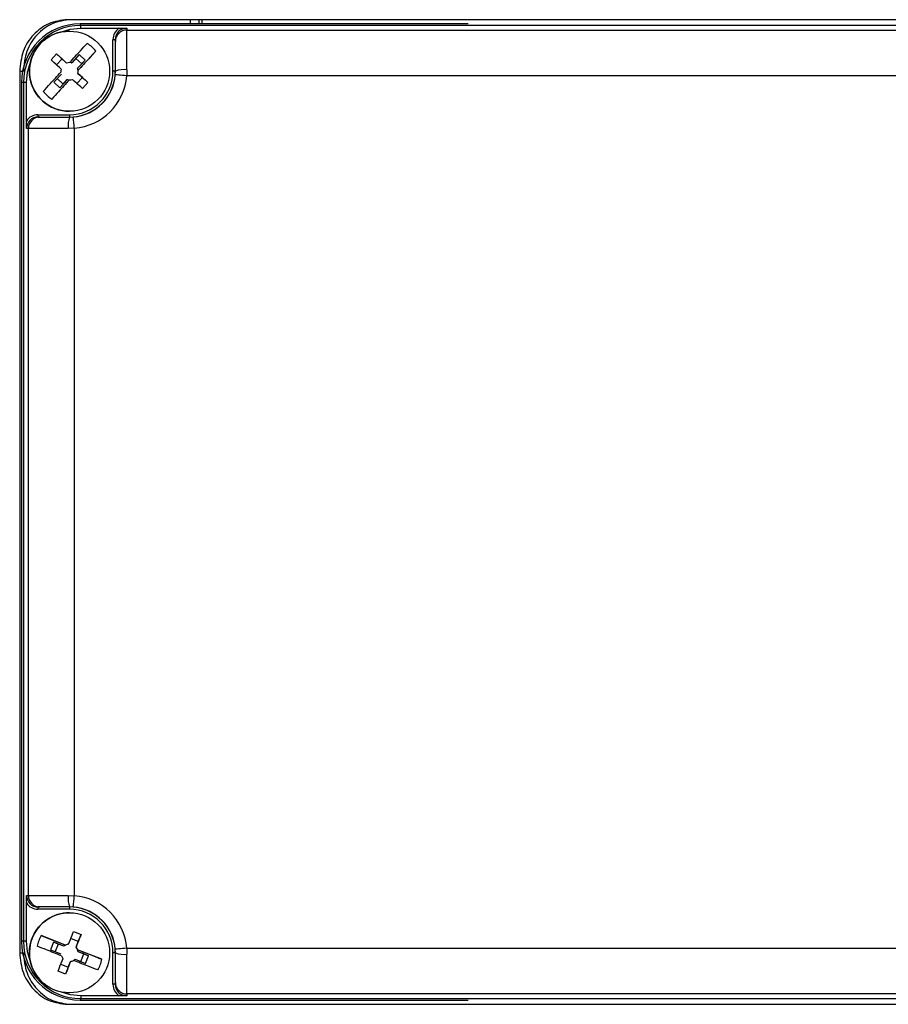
# Model space of a CAD drawing. Extents: x 5 to 297, y -3 to 205.
# Tile 4 of 36: x 36.03 to 43.62, y 67.44 to 76.04. Entities that reach past the tile are written whole.
import ezdxf

# ---------------------------------------------------------------- set-up
doc = ezdxf.new("R2010")
doc.units = 0
doc.layers.get('0').update_dxf_attribs({"linetype": 'CONTINUOUS'})

msp = doc.modelspace()

# ---------------------------------------------------------------- linework, layer by layer
at = {"color": 7, "linetype": 'CONTINUOUS'}
for p, q in [((48.1702, 76.0354), (36.4514, 76.0354)), ((37.6038, 75.9989), (37.6038, 76.0354)), ((37.6302, 75.9989), (37.6302, 76.0354)), ((36.568, 75.9854), (36.5634, 75.9989)), ((39.9518, 75.9989), (36.5634, 75.9989)), ((48.068, 75.9854), (36.568, 75.9854)), ((36.5697, 75.9613), (36.568, 75.9854)), ((36.5697, 75.9613), (36.9047, 75.9613)), ((36.9697, 75.9605), (36.9708, 75.9453)), ((36.9708, 75.9453), (47.6707, 75.9453)), ((36.47, 75.9354), (36.4697, 75.9354)), ((36.8698, 75.8604), (36.8497, 75.8604)), ((36.8497, 75.5854), (36.8497, 75.8604)), ((36.8698, 75.8604), (36.8698, 75.5854)), ((36.8708, 75.8454), (36.8698, 75.8604)), ((36.3095, 75.6847), (36.3573, 75.7369)), ((36.4053, 75.6924), (36.3573, 75.7369)), ((36.4053, 75.6924), (36.3575, 75.6403)), ((36.4446, 75.6565), (36.4053, 75.6924)), ((36.5546, 75.7299), (36.4892, 75.6584)), ((36.5769, 75.6499), (36.525, 75.6975)), ((36.5413, 75.6106), (36.6068, 75.6821)), ((36.5453, 75.5933), (36.699, 75.7611)), ((36.6068, 75.6821), (36.5546, 75.7299)), ((36.5769, 75.6499), (36.6068, 75.6821)), ((36.4446, 75.6565), (36.4452, 75.6565)), ((36.4715, 75.6608), (36.4718, 75.6608)), ((36.4888, 75.6584), (36.4892, 75.6584)), ((36.541, 75.6106), (36.5769, 75.6499)), ((36.541, 75.6106), (36.5413, 75.6106)), ((36.9719, 75.5986), (36.9704, 75.5457)), ((36.0349, 75.5854), (36.0349, 67.8854)), ((36.0349, 75.5854), (36.0668, 75.5854)), ((36.3151, 75.3421), (36.4689, 75.5099)), ((36.3991, 75.5601), (36.3336, 75.4886)), ((36.3629, 75.5206), (36.4149, 75.473)), ((36.3858, 75.4408), (36.4512, 75.5123)), ((36.4149, 75.473), (36.4509, 75.5123)), ((36.4509, 75.5123), (36.4512, 75.5123)), ((36.4689, 75.5099), (36.4692, 75.5099)), ((36.4951, 75.5142), (36.4957, 75.5142)), ((36.5344, 75.4783), (36.5822, 75.5304)), ((36.5429, 75.5664), (36.5435, 75.5664)), ((36.5822, 75.5304), (36.5429, 75.5664)), ((36.5455, 75.5933), (36.5453, 75.5933)), ((36.5822, 75.5304), (36.6312, 75.486)), ((36.8698, 75.5854), (36.8497, 75.5854)), ((36.8698, 75.5854), (36.8716, 75.5854)), ((36.8704, 75.5536), (36.8716, 75.5854)), ((47.6735, 75.5457), (36.9704, 75.5457)), ((36.068, 75.4854), (36.0499, 75.4854)), ((36.0499, 75.4854), (36.0499, 67.9854)), ((36.068, 75.4854), (36.068, 67.9854)), ((36.0937, 75.4854), (36.068, 75.4854)), ((36.0937, 75.1504), (36.0937, 75.4854)), ((36.3336, 75.4886), (36.3858, 75.4408)), ((36.4149, 75.473), (36.3858, 75.4408)), ((36.6312, 75.486), (36.5834, 75.4338)), ((36.1947, 75.2054), (36.4697, 75.2054)), ((36.1947, 75.1854), (36.2107, 75.1854)), ((36.2107, 75.1854), (36.4716, 75.1854)), ((36.4697, 75.2354), (36.47, 75.2354)), ((36.4716, 75.1854), (36.5034, 75.1866)), ((36.1109, 75.0854), (36.0946, 75.0854)), ((36.1109, 68.3854), (36.1109, 75.0854)), ((36.4587, 75.0854), (36.1109, 75.0854)), ((36.5116, 75.0869), (36.4587, 75.0854)), ((36.5116, 75.0869), (36.5116, 68.3838)), ((36.0946, 68.3854), (36.1109, 68.3854)), ((36.1109, 68.3854), (36.4587, 68.3854)), ((36.4587, 68.3854), (36.5116, 68.3838)), ((36.0937, 67.9854), (36.0937, 68.3204)), ((36.2107, 68.2854), (36.1947, 68.2854)), ((36.4716, 68.2854), (36.2107, 68.2854)), ((36.5034, 68.2841), (36.4716, 68.2854)), ((36.4697, 68.2654), (36.1947, 68.2654)), ((36.47, 68.2354), (36.4697, 68.2354)), ((36.4357, 67.9525), (36.2236, 68.0351)), ((36.5048, 68.0713), (36.5708, 68.0456)), ((36.5463, 67.9843), (36.5708, 68.0456)), ((36.068, 67.9854), (36.0499, 67.9854)), ((36.0937, 67.9854), (36.068, 67.9854)), ((36.3306, 67.9777), (36.3049, 67.9118)), ((36.4209, 67.9425), (36.3306, 67.9777)), ((36.3709, 67.9618), (36.3306, 67.9777)), ((36.3709, 67.9618), (36.3453, 67.896)), ((36.4206, 67.9425), (36.3709, 67.9618)), ((36.4206, 67.9425), (36.4209, 67.9425)), ((36.436, 67.9525), (36.4357, 67.9525)), ((36.5463, 67.9843), (36.4804, 68.0099)), ((36.527, 67.9346), (36.5463, 67.9843)), ((36.0349, 67.8854), (36.0668, 67.8854)), ((36.3049, 67.9118), (36.3952, 67.8766)), ((36.527, 67.9346), (36.5276, 67.9346)), ((36.7531, 67.8288), (36.541, 67.9114)), ((36.541, 67.9114), (36.5413, 67.9114)), ((36.5448, 67.8941), (36.5452, 67.8941)), ((36.5944, 67.8748), (36.5448, 67.8941)), ((36.6355, 67.8589), (36.5452, 67.8941)), ((36.5688, 67.809), (36.5944, 67.8748)), ((36.5944, 67.8748), (36.6355, 67.8589)), ((36.6098, 67.793), (36.6355, 67.8589)), ((36.8698, 67.8854), (36.8497, 67.8854)), ((36.8497, 67.6103), (36.8497, 67.8854)), ((36.8698, 67.8854), (36.8716, 67.8854)), ((36.8698, 67.8854), (36.8698, 67.6103)), ((36.8716, 67.8854), (36.8704, 67.9171)), ((36.9704, 67.925), (47.6735, 67.925)), ((36.9704, 67.925), (36.9719, 67.8721)), ((36.3934, 67.7864), (36.4593, 67.7608)), ((36.4593, 67.7608), (36.4786, 67.8104)), ((36.4786, 67.8104), (36.4792, 67.8104)), ((36.505, 67.8182), (36.5047, 67.8182)), ((36.5191, 67.8282), (36.5195, 67.8282)), ((36.5195, 67.8282), (36.6098, 67.793)), ((36.4359, 67.6994), (36.37, 67.7251)), ((36.4593, 67.7608), (36.4359, 67.6994)), ((36.8698, 67.6103), (36.8497, 67.6103)), ((36.8698, 67.6103), (36.8708, 67.6253)), ((36.4697, 67.5354), (36.47, 67.5354)), ((36.9708, 67.5254), (36.9697, 67.5102)), ((47.6707, 67.5254), (36.9708, 67.5254)), ((36.4514, 67.4354), (48.1702, 67.4354)), ((36.568, 67.4854), (36.5634, 67.4718)), ((36.5634, 67.4718), (39.9518, 67.4718)), ((36.5697, 67.5094), (36.568, 67.4854)), ((36.568, 67.4854), (48.068, 67.4854)), ((36.9047, 67.5094), (36.5697, 67.5094))]:
    msp.add_line(p, q, dxfattribs=at)
at = {"color": 1, "linetype": 'CONTINUOUS'}
msp.add_line((37.5276, 75.9989), (37.5276, 76.0354), dxfattribs=at)
at = {"color": 7, "linetype": 'CONTINUOUS', "flags": 128}
for points in [[(36.3902, 75.9262), (36.4768, 75.9522), (36.5697, 75.9613)], [(36.0937, 75.4854), (36.1029, 75.5782), (36.1288, 75.6648)], [(36.9704, 75.5457), (36.9509, 75.5472), (36.9322, 75.5487), (36.9149, 75.5501), (36.8998, 75.5513), (36.8873, 75.5523), (36.8781, 75.553), (36.8724, 75.5535), (36.8704, 75.5536)], [(36.1288, 67.8059), (36.1029, 67.8925), (36.0937, 67.9854)], [(36.9704, 67.925), (36.9509, 67.9235), (36.9322, 67.922), (36.9149, 67.9206), (36.8998, 67.9194), (36.8873, 67.9184), (36.8781, 67.9177), (36.8724, 67.9172), (36.8704, 67.9171)], [(36.5697, 67.5094), (36.4768, 67.5185), (36.3902, 67.5445)]]:
    msp.add_lwpolyline(points, dxfattribs=at)
at = {"color": 7, "linetype": 'CONTINUOUS'}
for centre in [(36.47, 75.5854), (36.47, 67.8854)]:
    msp.add_circle(centre, 0.35, dxfattribs=at)
for centre, radius, start, end in [((36.5634, 75.4854), 0.5135, 90.00013, 180.00013), ((36.568, 75.4854), 0.5, 90.00013, 180.00013), ((36.9707, 75.8453), 0.1, 89.97415, 179.96406), ((6.2863, 75.6714), 30.6857, 359.86403, 0.51142), ((36.4697, 75.5854), 0.35, 90.00022, 227.50464), ((36.4702, 75.5854), 0.2885, 37.52535, 57.48377), ((13.8574, 75.64), 23.0143, 359.86403, 0.51142), ((36.4705, 75.5854), 0.0755, 165.45294, 186.01164), ((36.4705, 75.5854), 0.0755, 88.99771, 109.55659), ((36.4698, 75.5854), 0.0755, 75.45281, 90), ((36.4702, 75.5854), 0.0755, 75.45281, 88.9977), ((36.4698, 75.5854), 0.0755, 345.45294, 19.55642), ((36.4702, 75.5854), 0.0755, 6.01164, 19.55642), ((36.9474, 75.3975), 0.2025, 83.0484, 111.97519), ((36.4702, 75.5854), 0.0755, 255.45281, 268.9977), ((36.4705, 75.5854), 0.0755, 268.99771, 289.55659), ((36.4697, 75.5854), 0.38, 270.00013, 0.00013), ((36.4698, 75.5854), 0.4, 270.00013, 0.00013), ((36.4698, 75.5854), 0.0755, 270, 289.55659), ((36.4716, 75.5854), 0.4, 274.55144, 355.44882), ((36.4719, 75.5854), 0.5, 274.55144, 355.44882), ((36.4705, 75.5854), 0.0755, 345.45294, 6.01164), ((36.4702, 75.5854), 0.2885, 217.52535, 237.48377), ((36.4697, 75.5854), 0.35, 227.50453, 269.99999), ((36.2108, 75.0854), 0.0999, 90.03117, 180.03114), ((37.863, 75.2004), 1.6683, 179.82828, 180.51516), ((36.6618, 75.1099), 0.2046, 158.36498, 186.90214), ((38.138, 75.2004), 1.6683, 179.82828, 180.51516), ((28.1607, 74.4473), 8.3754, 4.38029, 5.06456), ((36.2108, 68.3853), 0.0999, 179.96886, 269.96883), ((36.6618, 68.3608), 0.2046, 173.09786, 201.63502), ((28.1607, 69.0235), 8.3754, 354.93544, 355.61971), ((36.4719, 67.8854), 0.5, 4.55118, 85.44856), ((37.863, 68.2704), 1.6683, 179.48484, 180.17172), ((38.138, 68.2704), 1.6683, 179.48484, 180.17172), ((36.4698, 67.8854), 0.4, 359.99987, 89.99987), ((36.4716, 67.8854), 0.4, 4.55118, 85.44856), ((36.4697, 67.8854), 0.35, 90.00006, 158.71908), ((36.4697, 67.8854), 0.38, 359.99987, 89.99987), ((36.4702, 67.8854), 0.2885, 148.73981, 168.69816), ((36.5634, 67.9854), 0.5135, 179.99987, 269.99987), ((36.568, 67.9854), 0.5, 179.99987, 269.99987), ((36.4697, 67.8854), 0.35, 158.71884, 269.99982), ((36.4702, 67.8854), 0.0755, 117.22598, 130.77084), ((36.4705, 67.8854), 0.0755, 96.66712, 117.22598), ((36.4705, 67.8854), 0.0755, 200.21183, 220.77058), ((36.4698, 67.8854), 0.0755, 6.66704, 40.77057), ((36.4705, 67.8854), 0.0755, 20.21183, 40.77058), ((36.4702, 67.8854), 0.0755, 6.66705, 20.21183), ((13.8574, 67.8307), 23.0143, 359.48858, 0.13597), ((36.9474, 68.0732), 0.2025, 248.02481, 276.9516), ((6.2863, 67.7993), 30.6857, 359.48858, 0.13597), ((36.4698, 67.8854), 0.0755, 276.66713, 310.77086), ((36.4705, 67.8854), 0.0755, 276.66712, 297.22598), ((36.4702, 67.8854), 0.0755, 297.22598, 310.77084), ((36.4702, 67.8854), 0.2885, 328.73981, 348.69816), ((36.9707, 67.6254), 0.1, 180.03594, 270.02585)]:
    msp.add_arc(centre, radius, start, end, dxfattribs=at)
for centre, major_axis, ratio, start_param, end_param in [((36.9697, 75.8604), (0, 0.1201), 0.999044, 0.5724, 1.570796), ((36.9697, 75.8604), (-0.001, 0.1001), 0.998663, 6.273423, 7.844219), ((36.1947, 75.0854), (0.1201, 0), 0.999053, 1.570796, 2.569192), ((36.1947, 75.0854), (0.1001, 0), 0.998647, 1.570796, 3.141593), ((36.1947, 68.3854), (0.1001, 0), 0.998647, 3.141593, 4.712389), ((36.1947, 68.3854), (0.1201, 0), 0.999053, 3.713993, 4.712389), ((36.9697, 67.6103), (0, 0.1201), 0.999044, 1.570796, 2.569192), ((36.9697, 67.6103), (0.001, 0.1001), 0.998663, 1.580559, 3.151355)]:
    msp.add_ellipse(centre, major_axis=major_axis, ratio=ratio, start_param=start_param, end_param=end_param, dxfattribs=at)
for points, knots in [([(36.4514, 76.0354), (36.3955, 76.0285), (36.2857, 76.0149), (36.1491, 75.9098), (36.0529, 75.7625), (36.0409, 75.6443), (36.0349, 75.5854)], [0, 0, 0, 0, 0.254868, 0.500537, 0.750774, 1, 1, 1, 1]), ([(36.4811, 76.0354), (36.4255, 76.0285), (36.3161, 76.0149), (36.1802, 75.9096), (36.0846, 75.7623), (36.0727, 75.6443), (36.0668, 75.5854)], [0, 0, 0, 0, 0.254268, 0.499703, 0.750182, 1, 1, 1, 1]), ([(36.9047, 75.9613), (36.9147, 75.9613), (36.9371, 75.9612), (36.9579, 75.9607), (36.9696, 75.9605), (36.9697, 75.9605)], [0, 0, 0, 0, 0.439536, 0.990716, 1, 1, 1, 1]), ([(36.4718, 75.6608), (36.5045, 75.6966), (36.5602, 75.7574), (36.6063, 75.8079), (36.6253, 75.8287)], [0, 0, 0, 0, 0.5882373, 1, 1, 1, 1]), ([(36.3974, 75.6043), (36.3761, 75.6238), (36.346, 75.6514), (36.3178, 75.6772), (36.3095, 75.6847)], [0, 0, 0, 0, 0.707746, 1, 1, 1, 1]), ([(36.3573, 75.7369), (36.3656, 75.7294), (36.3938, 75.7035), (36.4239, 75.676), (36.4452, 75.6565)], [0, 0, 0, 0, 0.292254, 1, 1, 1, 1]), ([(36.699, 75.7611), (36.6792, 75.7393), (36.6329, 75.6887), (36.5773, 75.6279), (36.5455, 75.5933)], [0, 0, 0, 0, 0.42993, 1, 1, 1, 1]), ([(36.2414, 75.4096), (36.2614, 75.4314), (36.3079, 75.482), (36.3637, 75.5428), (36.3954, 75.5775)], [0, 0, 0, 0, 0.42993, 1, 1, 1, 1]), ([(36.4692, 75.5099), (36.4364, 75.4741), (36.3806, 75.4134), (36.3342, 75.3628), (36.3151, 75.3421)], [0, 0, 0, 0, 0.588237, 1, 1, 1, 1]), ([(36.5834, 75.4338), (36.5752, 75.4414), (36.5471, 75.4672), (36.517, 75.4947), (36.4957, 75.5142)], [0, 0, 0, 0, 0.292254, 1, 1, 1, 1]), ([(36.5435, 75.5664), (36.5648, 75.5469), (36.5949, 75.5193), (36.623, 75.4935), (36.6312, 75.486)], [0, 0, 0, 0, 0.707746, 1, 1, 1, 1]), ([(36.0946, 75.0854), (36.0946, 75.0855), (36.0944, 75.0972), (36.0939, 75.1179), (36.0938, 75.1404), (36.0937, 75.1504)], [0, 0, 0, 0, 0.009284, 0.560464, 1, 1, 1, 1]), ([(36.0937, 68.3204), (36.0938, 68.3303), (36.0939, 68.3528), (36.0944, 68.3735), (36.0946, 68.3852), (36.0946, 68.3854)], [0, 0, 0, 0, 0.4395363, 0.990716, 1, 1, 1, 1]), ([(36.2236, 68.0351), (36.2511, 68.0244), (36.3153, 67.9994), (36.3921, 67.9695), (36.436, 67.9525)], [0, 0, 0, 0, 0.42993, 1, 1, 1, 1]), ([(36.4617, 67.9603), (36.4722, 67.9872), (36.487, 68.0252), (36.5008, 68.0609), (36.5048, 68.0713)], [0, 0, 0, 0, 0.707746, 1, 1, 1, 1]), ([(36.5708, 68.0456), (36.5667, 68.0352), (36.5529, 67.9995), (36.5381, 67.9615), (36.5276, 67.9346)], [0, 0, 0, 0, 0.292254, 1, 1, 1, 1]), ([(36.3997, 67.8593), (36.3544, 67.8769), (36.2776, 67.9068), (36.2136, 67.9317), (36.1873, 67.9419)], [0, 0, 0, 0, 0.588237, 1, 1, 1, 1]), ([(36.0349, 67.8854), (36.0413, 67.8253), (36.0537, 67.7073), (36.1504, 67.5595), (36.2865, 67.4549), (36.3965, 67.4419), (36.4514, 67.4354)], [0, 0, 0, 0, 0.2538639, 0.498887, 0.7496065, 1, 1, 1, 1]), ([(36.0668, 67.8854), (36.073, 67.8253), (36.0854, 67.7074), (36.1815, 67.5596), (36.317, 67.455), (36.4264, 67.4419), (36.4811, 67.4354)], [0, 0, 0, 0, 0.2544634, 0.4997213, 0.7501993, 1, 1, 1, 1]), ([(36.5413, 67.9114), (36.5865, 67.8938), (36.6632, 67.8639), (36.7269, 67.839), (36.7531, 67.8288)], [0, 0, 0, 0, 0.588237, 1, 1, 1, 1]), ([(36.37, 67.7251), (36.3741, 67.7355), (36.388, 67.7712), (36.4028, 67.8092), (36.4133, 67.8361)], [0, 0, 0, 0, 0.292254, 1, 1, 1, 1]), ([(36.4792, 67.8104), (36.4688, 67.7835), (36.4539, 67.7455), (36.44, 67.7099), (36.4359, 67.6994)], [0, 0, 0, 0, 0.707746, 1, 1, 1, 1]), ([(36.7168, 67.7356), (36.6894, 67.7463), (36.6256, 67.7713), (36.5488, 67.8012), (36.505, 67.8182)], [0, 0, 0, 0, 0.42993, 1, 1, 1, 1]), ([(36.9697, 67.5102), (36.9696, 67.5102), (36.9579, 67.51), (36.9371, 67.5095), (36.9147, 67.5094), (36.9047, 67.5094)], [0, 0, 0, 0, 0.009284, 0.560464, 1, 1, 1, 1])]:
    msp.add_open_spline(points, degree=3, knots=knots, dxfattribs=at)

doc.saveas('drawing.dxf')
